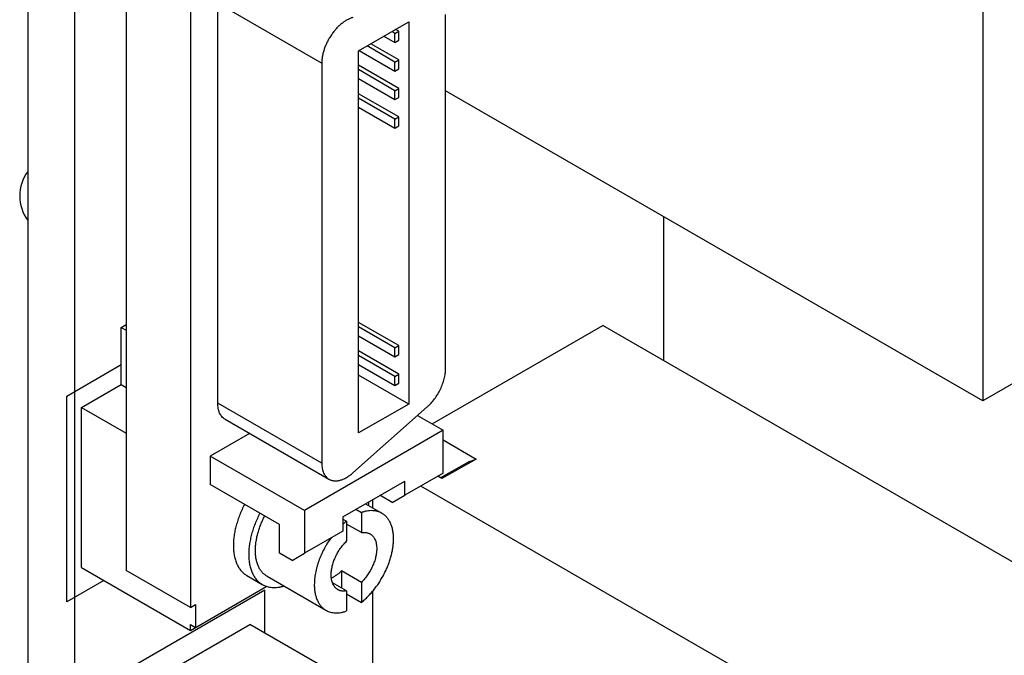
# Model space of a CAD drawing. Header units: inches. Extents: x 0 to 34, y 0 to 22.
# Tile 22 of 27: x 27.9 to 30.7, y 16.4 to 18.2. Entities that reach past the tile are written whole.
import ezdxf

# ---------------------------------------------------------------- set-up
doc = ezdxf.new("R2010")
doc.units = ezdxf.units.IN
doc.header["$LTSCALE"] = 1.87
doc.header["$MEASUREMENT"] = 0
doc.layers.get('0').update_dxf_attribs({"linetype": 'CONTINUOUS'})
doc.layers.add('02___PRT_ALL_AXES', color=7, linetype='CONTINUOUS')
doc.layers.add('DATUMCURVES', color=7, linetype='CONTINUOUS')

msp = doc.modelspace()

# ---------------------------------------------------------------- linework, layer by layer
at = {"color": 3, "linetype": 'CONTINUOUS'}
msp.add_line((27.9114, 19.6805), (27.9114, 13.2606), dxfattribs=at)
at = {"color": 7, "linetype": 'CONTINUOUS'}
for p, q in [((28.0451, 19.6033), (28.0451, 13.1834)), ((28.1924, 18.8378), (28.1924, 16.617)), ((28.3763, 18.7317), (28.3763, 16.5109)), ((30.6391, 18.6894), (30.6391, 17.1015)), ((28.4541, 17.0947), (28.4541, 18.2377)), ((28.4541, 18.2377), (28.751, 18.0663)), ((29.1046, 17.193), (29.1046, 18.2048)), ((28.8561, 18.1013), (28.9995, 18.1841)), ((28.9995, 18.1841), (28.9995, 17.0923)), ((28.9288, 18.1433), (28.9601, 18.1252)), ((28.9601, 18.1508), (28.951, 18.1561)), ((28.9601, 18.1508), (28.9712, 18.1572)), ((28.9601, 18.1252), (28.9601, 18.1508)), ((28.9712, 18.1572), (28.9621, 18.1625)), ((28.9712, 18.1316), (28.9712, 18.1572)), ((28.9601, 18.0692), (28.8803, 18.1153)), ((28.9712, 18.0756), (28.8914, 18.1217)), ((28.9601, 18.1252), (28.9712, 18.1316)), ((28.8561, 17.0095), (28.8561, 18.1013)), ((28.8581, 18.1024), (28.9601, 18.0435)), ((28.751, 18.0663), (28.751, 16.9232)), ((28.9712, 17.9939), (28.8561, 18.0604)), ((28.9601, 18.0692), (28.9712, 18.0756)), ((28.9601, 18.0435), (28.9601, 18.0692)), ((28.9712, 18.0499), (28.9712, 18.0756)), ((28.9601, 17.9875), (28.8561, 18.0476)), ((28.9601, 18.0435), (28.9712, 18.0499)), ((28.8561, 18.0219), (28.9601, 17.9619)), ((28.9712, 17.9123), (28.8561, 17.9788)), ((28.9601, 17.9875), (28.9712, 17.9939)), ((28.9601, 17.9619), (28.9601, 17.9875)), ((28.9712, 17.9683), (28.9712, 17.9939)), ((30.6391, 17.1015), (29.1046, 17.9875)), ((28.9601, 17.9059), (28.8561, 17.9659)), ((28.9601, 17.9619), (28.9712, 17.9683)), ((28.8561, 17.9403), (28.9601, 17.8802)), ((28.9601, 17.9059), (28.9712, 17.9123)), ((28.9712, 17.8867), (28.9712, 17.9123)), ((28.9601, 17.8802), (28.9601, 17.9059)), ((28.9601, 17.8802), (28.9712, 17.8867)), ((29.7277, 17.216), (29.7277, 17.6277)), ((31.2961, 17.4808), (30.6391, 17.1015)), ((28.9712, 17.2591), (28.8561, 17.3256)), ((28.1783, 17.3111), (28.1924, 17.3192)), ((28.1783, 17.1478), (28.1783, 17.3111)), ((28.1783, 17.3111), (28.1924, 17.3029)), ((28.9601, 17.2527), (28.8561, 17.3128)), ((29.0661, 17.0353), (29.5534, 17.3167)), ((31.2961, 16.3104), (29.5534, 17.3167)), ((28.8561, 17.2871), (28.9601, 17.2271)), ((28.9712, 17.1775), (28.8561, 17.2439)), ((28.9601, 17.2527), (28.9712, 17.2591)), ((28.9601, 17.2271), (28.9601, 17.2527)), ((28.9712, 17.2335), (28.9712, 17.2591)), ((28.9601, 17.1711), (28.8561, 17.2311)), ((28.9601, 17.2271), (28.9712, 17.2335)), ((28.8561, 17.2055), (28.9601, 17.1454)), ((28.9995, 17.0923), (28.8561, 17.1751)), ((28.9601, 17.1711), (28.9712, 17.1775)), ((28.9601, 17.1454), (28.9601, 17.1711)), ((28.9712, 17.1518), (28.9712, 17.1775)), ((28.0651, 17.0824), (28.1783, 17.1478)), ((28.1783, 17.1478), (28.1924, 17.1396)), ((28.9601, 17.1454), (28.9712, 17.1518)), ((28.0651, 16.6252), (28.0651, 17.0824)), ((28.0651, 17.0824), (28.1924, 17.009)), ((28.751, 16.9232), (28.4541, 17.0947)), ((28.8401, 16.8957), (29.0522, 17.0838)), ((28.9995, 17.0923), (28.8561, 17.0095)), ((28.4748, 17.0489), (28.7717, 16.8774)), ((29.0245, 17.0593), (29.0975, 17.0171)), ((29.0975, 17.0171), (28.7015, 16.7885)), ((29.0975, 16.8946), (29.0975, 17.0171)), ((28.545, 17.0084), (28.4328, 16.9436)), ((29.0975, 16.9895), (29.1916, 16.9343)), ((28.4328, 16.9436), (28.4328, 16.862)), ((28.7015, 16.7885), (28.4328, 16.9436)), ((29.1733, 16.9284), (29.0902, 16.8813)), ((29.1916, 16.9343), (29.0942, 16.879)), ((29.1733, 16.9284), (29.1916, 16.9343)), ((28.8111, 16.7701), (28.9879, 16.8722)), ((29.0975, 16.8946), (28.9879, 16.8314)), ((28.9879, 16.8314), (28.9879, 16.8722)), ((29.0942, 16.879), (29.0822, 16.8858)), ((28.6308, 16.7477), (28.4328, 16.862)), ((30.6391, 15.9311), (29.0339, 16.8579)), ((28.8964, 16.8193), (28.8964, 16.7954)), ((28.9526, 16.811), (28.9172, 16.8314)), ((28.9526, 16.811), (28.9879, 16.8314)), ((28.7015, 16.7885), (28.7015, 16.666)), ((28.848, 16.7914), (28.8642, 16.7821)), ((28.8757, 16.8074), (28.923, 16.7801)), ((28.8827, 16.8033), (28.8854, 16.8049)), ((28.8854, 16.8049), (28.8854, 16.813)), ((28.8111, 16.7701), (28.8111, 16.7293)), ((28.8111, 16.7637), (28.8217, 16.7576)), ((28.8642, 16.7821), (28.8642, 16.7248)), ((28.6308, 16.666), (28.6308, 16.7477)), ((28.8217, 16.7576), (28.8217, 16.7003)), ((28.8642, 16.7248), (28.8217, 16.7493)), ((28.8111, 16.7293), (28.7015, 16.666)), ((28.6662, 16.6456), (28.6308, 16.666)), ((28.6662, 16.6456), (28.7015, 16.666)), ((28.0651, 16.6252), (28.3763, 16.4456)), ((28.3763, 16.5109), (28.1924, 16.617)), ((28.5947, 16.6001), (28.763, 16.503)), ((28.8076, 16.6154), (28.8076, 16.5664)), ((28.8642, 16.5828), (28.8076, 16.6154)), ((28.3763, 16.4456), (28.5946, 16.5716)), ((28.8217, 16.5583), (28.7816, 16.5814)), ((28.8642, 16.5828), (28.8642, 16.5255)), ((28.8217, 16.5583), (28.8217, 16.501)), ((28.8217, 16.55), (28.8642, 16.5255)), ((28.8964, 16.5576), (28.8964, 15.9797)), ((28.3763, 16.5109), (28.3904, 16.5191)), ((28.3904, 16.5191), (28.3904, 16.4537)), ((28.0651, 16.185), (28.546, 16.4627)), ((28.3763, 16.4456), (28.3763, 16.4619)), ((28.3763, 16.4619), (28.3904, 16.4537)), ((28.8571, 16.283), (28.546, 16.4627))]:
    msp.add_line(p, q, dxfattribs=at)
for centre, radius, start, end in [((28.0065, 17.687), 0.1181, 143.7678, 216.3967), ((28.9487, 16.5986), 0.2035, 128.6027, 132.5794)]:
    msp.add_arc(centre, radius, start, end, dxfattribs=at)
for points, knots in [([(28.8401, 18.1965), (28.8374, 18.1958), (28.8319, 18.1939), (28.8238, 18.1901), (28.8157, 18.1852), (28.8077, 18.1792), (28.7999, 18.1723), (28.7924, 18.1646), (28.7853, 18.1562), (28.7786, 18.147), (28.7725, 18.1374), (28.767, 18.1274), (28.7622, 18.1171), (28.7582, 18.1067), (28.7551, 18.0963), (28.7528, 18.086), (28.7514, 18.076), (28.751, 18.0695), (28.751, 18.0663)], [0, 0, 0, 0, 0.050096, 0.103567, 0.160265, 0.21998, 0.282415, 0.347143, 0.413672, 0.481456, 0.549921, 0.618473, 0.686514, 0.753455, 0.818737, 0.881884, 0.942457, 1, 1, 1, 1]), ([(29.0522, 17.0838), (29.0541, 17.0855), (29.0578, 17.089), (29.065, 17.0965), (29.0734, 17.1069), (29.0824, 17.1203), (29.0902, 17.1346), (29.0964, 17.1494), (29.101, 17.1642), (29.1035, 17.1765), (29.1044, 17.1861), (29.1046, 17.1907), (29.1046, 17.193)], [0, 0, 0, 0, 0.060858, 0.123275, 0.251497, 0.382434, 0.51386, 0.643422, 0.768871, 0.888284, 0.94522, 1, 1, 1, 1]), ([(28.4748, 17.0489), (28.4731, 17.0498), (28.47, 17.052), (28.4658, 17.0561), (28.4622, 17.061), (28.4593, 17.0666), (28.4569, 17.0728), (28.4553, 17.0796), (28.4543, 17.087), (28.4541, 17.0921), (28.4541, 17.0947)], [0, 0, 0, 0, 0.108013, 0.218069, 0.332003, 0.451338, 0.577247, 0.710534, 0.851529, 1, 1, 1, 1]), ([(28.751, 16.9232), (28.751, 16.9206), (28.7513, 16.9155), (28.7522, 16.9082), (28.7539, 16.9013), (28.7562, 16.8951), (28.7592, 16.8895), (28.7628, 16.8847), (28.767, 16.8806), (28.7701, 16.8784), (28.7717, 16.8774)], [0, 0, 0, 0, 0.148471, 0.289466, 0.422753, 0.548662, 0.667997, 0.781931, 0.891987, 1, 1, 1, 1]), ([(28.7717, 16.8774), (28.7728, 16.8768), (28.7751, 16.8757), (28.7787, 16.8743), (28.7825, 16.8734), (28.7864, 16.8728), (28.7905, 16.8727), (28.7947, 16.8729), (28.7991, 16.8735), (28.8051, 16.8749), (28.8128, 16.8776), (28.8221, 16.8823), (28.8313, 16.8884), (28.8371, 16.8932), (28.8401, 16.8957)], [0, 0, 0, 0, 0.050244, 0.100913, 0.152418, 0.205134, 0.259389, 0.315465, 0.373586, 0.433909, 0.561481, 0.698661, 0.845215, 1, 1, 1, 1]), ([(28.923, 16.7801), (28.921, 16.7812), (28.9168, 16.7833), (28.9102, 16.7856), (28.9032, 16.787), (28.8958, 16.7877), (28.8882, 16.7875), (28.8817, 16.7867), (28.8764, 16.7857), (28.871, 16.7843), (28.8669, 16.7831), (28.8642, 16.7821)], [0, 0, 0, 0, 0.11364, 0.228532, 0.34585, 0.466646, 0.591834, 0.722163, 0.789446, 0.858174, 1, 1, 1, 1]), ([(28.5743, 16.7802), (28.5718, 16.7754), (28.567, 16.7655), (28.5606, 16.7505), (28.5551, 16.7354), (28.5506, 16.7203), (28.547, 16.7054), (28.5444, 16.6907), (28.5428, 16.6764), (28.5424, 16.667), (28.5424, 16.6624)], [0, 0, 0, 0, 0.13388, 0.266463, 0.397077, 0.52508, 0.649863, 0.770916, 0.88779, 1, 1, 1, 1]), ([(28.5615, 16.6734), (28.5615, 16.6772), (28.5618, 16.6852), (28.5631, 16.6972), (28.5653, 16.7095), (28.5682, 16.722), (28.572, 16.7347), (28.5765, 16.7474), (28.5818, 16.76), (28.5858, 16.7683), (28.5879, 16.7724)], [0, 0, 0, 0, 0.112303, 0.229226, 0.35028, 0.47501, 0.602941, 0.733503, 0.866072, 1, 1, 1, 1]), ([(28.9561, 16.7069), (28.9561, 16.711), (28.9558, 16.7191), (28.9544, 16.7291), (28.9528, 16.7366), (28.9508, 16.7436), (28.9483, 16.7502), (28.9453, 16.7564), (28.9428, 16.7607), (28.9401, 16.7647), (28.9371, 16.7684), (28.9339, 16.7718), (28.9305, 16.7749), (28.9268, 16.7777), (28.9243, 16.7793), (28.923, 16.7801)], [0, 0, 0, 0, 0.148498, 0.289395, 0.356953, 0.422616, 0.548474, 0.608922, 0.66786, 0.725438, 0.781837, 0.837261, 0.891934, 0.946096, 1, 1, 1, 1]), ([(28.7775, 16.7103), (28.7738, 16.7051), (28.7685, 16.6972), (28.7621, 16.6863), (28.756, 16.6751), (28.7492, 16.661), (28.7434, 16.6465), (28.7395, 16.6348), (28.7369, 16.6261), (28.7348, 16.6175), (28.7324, 16.6063), (28.7308, 16.5951), (28.73, 16.5842), (28.7298, 16.5788), (28.7298, 16.5762)], [0, 0, 0, 0, 0.131481, 0.197501, 0.263492, 0.394746, 0.524043, 0.587599, 0.650231, 0.711805, 0.772207, 0.889058, 0.945326, 1, 1, 1, 1]), ([(28.8642, 16.7248), (28.8664, 16.7252), (28.8698, 16.7256), (28.8742, 16.7255), (28.8774, 16.7252), (28.8805, 16.7246), (28.8835, 16.7237), (28.8863, 16.7226), (28.8881, 16.7217), (28.889, 16.7212)], [0, 0, 0, 0, 0.268083, 0.396445, 0.521445, 0.643634, 0.763652, 0.882197, 1, 1, 1, 1]), ([(28.8642, 16.5255), (28.8674, 16.5281), (28.8739, 16.5335), (28.8831, 16.5424), (28.8921, 16.552), (28.9007, 16.5623), (28.9089, 16.5732), (28.9166, 16.5846), (28.9237, 16.5964), (28.9302, 16.6085), (28.9361, 16.6209), (28.9413, 16.6335), (28.9458, 16.646), (28.9495, 16.6586), (28.9524, 16.671), (28.9545, 16.6833), (28.9558, 16.6952), (28.9561, 16.703), (28.9561, 16.7069)], [0, 0, 0, 0, 0.059572, 0.120953, 0.18383, 0.247927, 0.312962, 0.378621, 0.444576, 0.510499, 0.576066, 0.640954, 0.704853, 0.767464, 0.828509, 0.887758, 0.944999, 1, 1, 1, 1]), ([(28.889, 16.7212), (28.8897, 16.7208), (28.8912, 16.7198), (28.8933, 16.7182), (28.8953, 16.7165), (28.8971, 16.7145), (28.8988, 16.7124), (28.9009, 16.7093), (28.9032, 16.7049), (28.9054, 16.6992), (28.9069, 16.6929), (28.9078, 16.6862), (28.908, 16.6815), (28.908, 16.6791)], [0, 0, 0, 0, 0.053912, 0.108082, 0.162762, 0.218192, 0.274597, 0.332183, 0.451511, 0.577383, 0.710571, 0.851489, 1, 1, 1, 1]), ([(28.7779, 16.604), (28.7779, 16.6059), (28.778, 16.61), (28.7786, 16.6161), (28.7796, 16.6223), (28.781, 16.6287), (28.7827, 16.6352), (28.7855, 16.6439), (28.7898, 16.6547), (28.7963, 16.6673), (28.8026, 16.6773), (28.8081, 16.6849), (28.8125, 16.6903), (28.817, 16.6955), (28.8201, 16.6987), (28.8217, 16.7003)], [0, 0, 0, 0, 0.054651, 0.111324, 0.169831, 0.229999, 0.291653, 0.354591, 0.48334, 0.614317, 0.745439, 0.810421, 0.874684, 0.937975, 1, 1, 1, 1]), ([(28.908, 16.6791), (28.908, 16.6771), (28.9079, 16.6731), (28.9073, 16.667), (28.9063, 16.6607), (28.905, 16.6544), (28.9032, 16.6479), (28.9004, 16.6392), (28.8961, 16.6284), (28.8897, 16.6158), (28.8834, 16.6058), (28.8778, 16.5981), (28.8735, 16.5927), (28.8689, 16.5876), (28.8658, 16.5843), (28.8642, 16.5828)], [0, 0, 0, 0, 0.054651, 0.111324, 0.169831, 0.229999, 0.291653, 0.354591, 0.48334, 0.614317, 0.745439, 0.810421, 0.874684, 0.937975, 1, 1, 1, 1]), ([(28.5424, 16.6624), (28.5424, 16.6575), (28.5428, 16.648), (28.5444, 16.6364), (28.5463, 16.6276), (28.5486, 16.6194), (28.5515, 16.6116), (28.5551, 16.6044), (28.558, 16.5994), (28.5612, 16.5947), (28.5646, 16.5904), (28.5684, 16.5864), (28.5724, 16.5828), (28.5766, 16.5795), (28.5796, 16.5776), (28.5812, 16.5768)], [0, 0, 0, 0, 0.148506, 0.289395, 0.35695, 0.422613, 0.548474, 0.608923, 0.667861, 0.725438, 0.781836, 0.83726, 0.891933, 0.946095, 1, 1, 1, 1]), ([(28.5947, 16.6001), (28.5934, 16.6009), (28.5908, 16.6025), (28.5872, 16.6053), (28.5837, 16.6084), (28.5805, 16.6118), (28.5776, 16.6155), (28.5739, 16.6209), (28.5699, 16.6284), (28.5661, 16.6384), (28.5635, 16.6493), (28.5619, 16.6611), (28.5615, 16.6692), (28.5615, 16.6734)], [0, 0, 0, 0, 0.053911, 0.10808, 0.16276, 0.21819, 0.274597, 0.332184, 0.451508, 0.577379, 0.710573, 0.851498, 1, 1, 1, 1]), ([(28.797, 16.5619), (28.7962, 16.5623), (28.7947, 16.5632), (28.7926, 16.5648), (28.7907, 16.5666), (28.7888, 16.5686), (28.7871, 16.5707), (28.785, 16.5738), (28.7827, 16.5781), (28.7806, 16.5839), (28.779, 16.5901), (28.7781, 16.5969), (28.7779, 16.6016), (28.7779, 16.604)], [0, 0, 0, 0, 0.053912, 0.108082, 0.162762, 0.218192, 0.274597, 0.332183, 0.451511, 0.577383, 0.710571, 0.851489, 1, 1, 1, 1]), ([(28.8076, 16.6154), (28.8053, 16.6132), (28.8007, 16.609), (28.7935, 16.6034), (28.7861, 16.5988), (28.7811, 16.5962), (28.7786, 16.5951)], [0, 0, 0, 0, 0.26791, 0.524861, 0.769185, 1, 1, 1, 1]), ([(28.5812, 16.5768), (28.5833, 16.5755), (28.5877, 16.5733), (28.5947, 16.5708), (28.6021, 16.569), (28.6098, 16.5681), (28.6177, 16.5679), (28.6246, 16.5684), (28.6301, 16.5692), (28.6358, 16.5703), (28.6401, 16.5713), (28.643, 16.5722)], [0, 0, 0, 0, 0.115221, 0.231494, 0.349821, 0.471124, 0.596197, 0.725705, 0.792309, 0.860203, 1, 1, 1, 1]), ([(28.7298, 16.5762), (28.7298, 16.572), (28.7302, 16.5639), (28.7315, 16.554), (28.7332, 16.5465), (28.7351, 16.5395), (28.7376, 16.5328), (28.7406, 16.5266), (28.7431, 16.5223), (28.7459, 16.5183), (28.7488, 16.5146), (28.752, 16.5112), (28.7555, 16.5081), (28.7591, 16.5054), (28.7616, 16.5037), (28.763, 16.503)], [0, 0, 0, 0, 0.148498, 0.289395, 0.356953, 0.422616, 0.548474, 0.608922, 0.66786, 0.725438, 0.781837, 0.837261, 0.891934, 0.946096, 1, 1, 1, 1]), ([(28.8217, 16.5583), (28.8195, 16.5579), (28.8161, 16.5575), (28.8117, 16.5576), (28.8085, 16.5579), (28.8054, 16.5585), (28.8025, 16.5593), (28.7996, 16.5604), (28.7978, 16.5614), (28.797, 16.5619)], [0, 0, 0, 0, 0.268083, 0.396445, 0.521445, 0.643634, 0.763652, 0.882197, 1, 1, 1, 1]), ([(28.763, 16.503), (28.765, 16.5018), (28.7691, 16.4998), (28.7757, 16.4975), (28.7828, 16.496), (28.7901, 16.4954), (28.7977, 16.4955), (28.8042, 16.4964), (28.8095, 16.4974), (28.815, 16.4987), (28.819, 16.5), (28.8217, 16.501)], [0, 0, 0, 0, 0.11364, 0.228532, 0.34585, 0.466646, 0.591834, 0.722163, 0.789446, 0.858174, 1, 1, 1, 1])]:
    msp.add_open_spline(points, degree=3, knots=knots, dxfattribs=at)
at = {"layer": '02___PRT_ALL_AXES', "color": 7, "linetype": 'CONTINUOUS'}
msp.add_line((28.5373, 16.6021), (28.5812, 16.5768), dxfattribs=at)
for points, knots in [([(28.5305, 16.8055), (28.528, 16.8007), (28.5232, 16.7908), (28.5168, 16.7758), (28.5113, 16.7607), (28.5067, 16.7456), (28.5031, 16.7307), (28.5005, 16.716), (28.499, 16.7017), (28.4986, 16.6923), (28.4986, 16.6877)], [0, 0, 0, 0, 0.13388, 0.266463, 0.397077, 0.52508, 0.649863, 0.770916, 0.88779, 1, 1, 1, 1]), ([(28.4986, 16.6877), (28.4986, 16.6828), (28.499, 16.6733), (28.5006, 16.6617), (28.5025, 16.6529), (28.5048, 16.6447), (28.5077, 16.637), (28.5112, 16.6297), (28.5141, 16.6247), (28.5173, 16.62), (28.5208, 16.6157), (28.5246, 16.6117), (28.5286, 16.6081), (28.5328, 16.6049), (28.5358, 16.603), (28.5373, 16.6021)], [0, 0, 0, 0, 0.148506, 0.289395, 0.35695, 0.422613, 0.548474, 0.608923, 0.667861, 0.725438, 0.781836, 0.83726, 0.891933, 0.946095, 1, 1, 1, 1])]:
    msp.add_open_spline(points, degree=3, knots=knots, dxfattribs=at)
at = {"layer": 'DATUMCURVES', "color": 4, "linetype": 'CONTINUOUS'}
for p, q in [((28.0227, 17.1151), (28.1783, 17.2049)), ((28.0227, 16.5272), (28.0227, 17.1151)), ((28.1288, 16.5885), (28.0227, 16.5272)), ((28.5884, 16.5606), (28.0227, 16.234)), ((28.5884, 16.4382), (28.5884, 16.5606))]:
    msp.add_line(p, q, dxfattribs=at)

doc.saveas('drawing.dxf')
